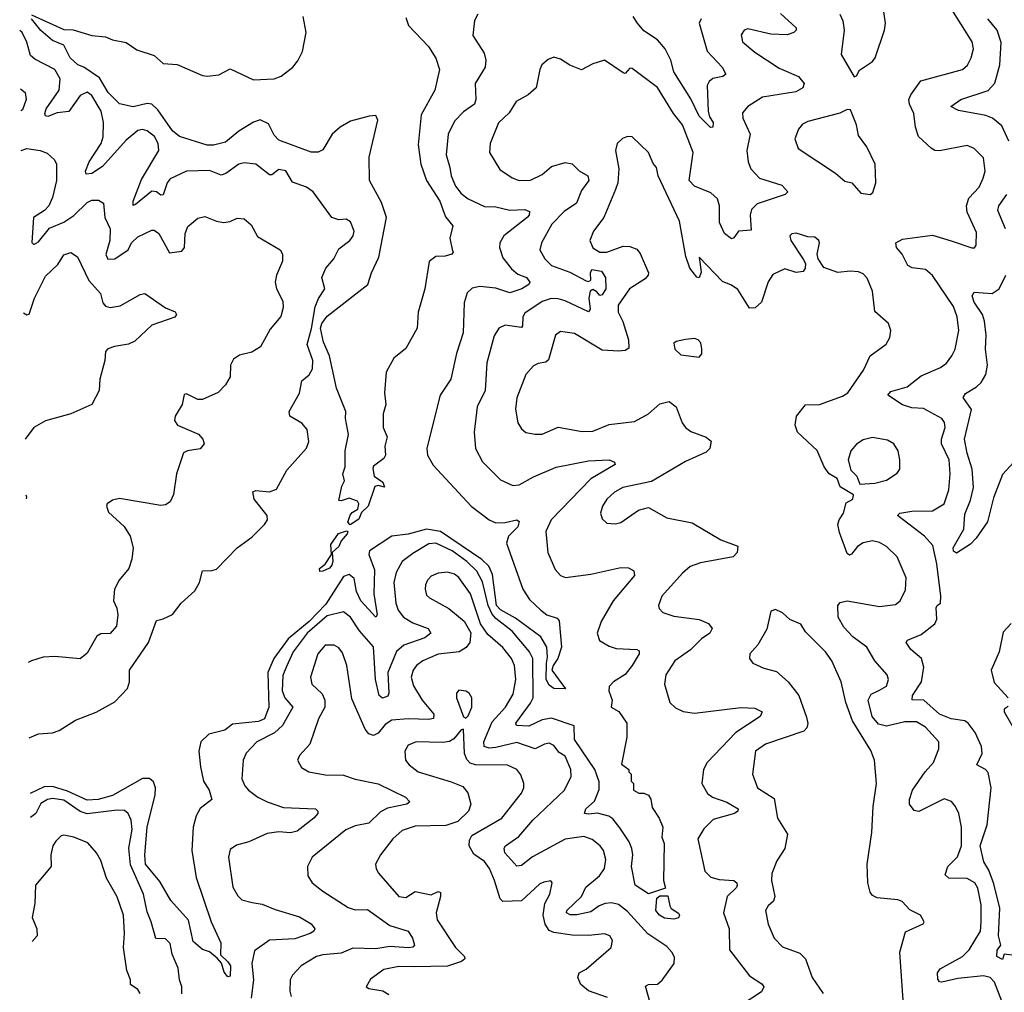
# Model space of a CAD drawing. Extents: x 2143765 to 2212931, y 878955 to 1017455.
# Tile 146 of 256: x 2144133 to 2148395, y 953321 to 957531. Entities that reach past the tile are written whole.
import ezdxf

# ---------------------------------------------------------------- set-up
doc = ezdxf.new("R2010")
doc.units = 0

msp = doc.modelspace()

# ---------------------------------------------------------------- linework, layer by layer
at = {"layer": '0CON20XD'}
for points in [[(2147745, 957283.3), (2147755, 957287.5), (2147768.3, 957311.7), (2147825, 957350), (2147835.8, 957365), (2147877.5, 957485), (2147881.4, 957515), (2147874.4, 957564.4)], [(2148156.9, 955625), (2148123.9, 955695), (2148124, 955715), (2148139.6, 955765), (2148137.3, 955787.3), (2148125.6, 955805), (2148045, 955848.1), (2147995, 955851.1), (2147954.1, 955864.1), (2147891.4, 955905), (2147905, 955921.9), (2147975, 955942.1), (2148035, 955988.5), (2148118.8, 956025), (2148145, 956044.3), (2148168.6, 956075), (2148182.2, 956105), (2148198.5, 956185), (2148191.3, 956245), (2148175, 956288.6), (2148085, 956423.1), (2148055, 956449.2), (2147996.4, 956456.4), (2147977.2, 956467.2), (2147953.6, 956515), (2147929.2, 956545), (2147925.8, 956565), (2147955, 956580.5), (2148085, 956597.5), (2148165, 956572.9), (2148255, 956542.9), (2148266.9, 956543.1), (2148274, 956555), (2148275, 956610), (2148235, 956697.1), (2148231.2, 956725), (2148241.7, 956758.3), (2148286.2, 956805), (2148304.6, 956845), (2148312.9, 956875), (2148305, 956933.3), (2148265, 956973.1), (2148235, 956986.5), (2148115, 956962.9), (2148095, 956964.5), (2148079.2, 956975), (2148024.7, 957024.7), (2148011.2, 957065), (2148004.5, 957125), (2147984.7, 957164.7), (2147982.3, 957185), (2147990.4, 957205), (2148034.7, 957265.2), (2148214, 957315), (2148236.4, 957333.6), (2148252.7, 957365), (2148261.5, 957405), (2148256.4, 957435), (2148168.9, 957575)], [(2146116.7, 957555), (2146102.8, 957527.2), (2146095, 957462.5), (2146144.5, 957385), (2146151.5, 957355), (2146148.1, 957325), (2146104.6, 957255), (2146107.5, 957185), (2146102.3, 957165), (2146055, 957131.8), (2146015, 957091.9), (2145988.2, 957035), (2145979.7, 956945), (2145995, 956891.2), (2146001.3, 956855), (2146020.1, 956810.1), (2146045, 956778.9), (2146074.2, 956755), (2146145, 956721.8), (2146195, 956720.2), (2146255, 956706), (2146319.5, 956709.5), (2146340.9, 956700.9), (2146339.1, 956685), (2146329.5, 956675), (2146228.5, 956595), (2146211.5, 956565), (2146210, 956545), (2146225, 956499.4), (2146261.7, 956451.7), (2146289.2, 956429.2), (2146327.7, 956415), (2146342.2, 956395), (2146336.9, 956385), (2146306.7, 956365), (2146255, 956348.4), (2146195, 956368.7), (2146125, 956375.4), (2146092, 956368), (2146071.1, 956348.9), (2146056.7, 956305), (2146053.1, 956175), (2146024, 956085), (2145999.2, 955975), (2145954.1, 955905.9), (2145927.1, 955802.9), (2145896.5, 955675), (2145899.4, 955645), (2145922.6, 955602.6), (2146087.1, 955425), (2146165, 955366), (2146195, 955352.8), (2146235, 955354.2), (2146285, 955365.9), (2146295, 955359.2), (2146290, 955335), (2146249.4, 955295), (2146240.2, 955265), (2146311.8, 955065), (2146340.4, 955020.4), (2146388.8, 954975), (2146415.6, 954955), (2146459.8, 954939.8), (2146468.5, 954928.5), (2146479.2, 954815), (2146462.5, 954765), (2146442, 954735), (2146436.2, 954715), (2146495.7, 954634.3), (2146445.4, 954635.4), (2146425, 954650.6), (2146412.9, 954675), (2146413.7, 954745), (2146418.3, 954771.7), (2146415.2, 954815), (2146389.5, 954859.5), (2146280.1, 954940.1), (2146215, 954975.9), (2146197.4, 954995), (2146179.5, 955129.5), (2146164.6, 955165), (2146133.6, 955193.6), (2145954.8, 955314.8), (2145895, 955325.6), (2145815, 955303.3), (2145745, 955295.2), (2145647.8, 955232.2), (2145644.5, 955215), (2145669.4, 955149.4), (2145666.8, 955045), (2145680.9, 954955), (2145675.3, 954944.7), (2145609.5, 955015), (2145590.9, 955055), (2145581.9, 955111.9), (2145560.2, 955129.8), (2145535, 955120.7), (2145458.7, 955001.3), (2145386, 954925), (2145295, 954850.2), (2145233.5, 954765), (2145207, 954705), (2145211.2, 954555), (2145192.7, 954505), (2145167.2, 954492.8), (2145055, 954480.8), (2145020.8, 954455), (2144952.2, 954437.8), (2144917.1, 954405), (2144908.2, 954365), (2144916, 954296), (2144928.5, 954235), (2144953.1, 954195), (2144965.8, 954155), (2144914, 954116), (2144897.3, 954085), (2144883.8, 954035), (2144879.2, 953935), (2144897.6, 953817.6), (2144962.7, 953625), (2145004.6, 953535), (2145003.1, 953483.1), (2145035, 953453.1), (2145045.3, 953435), (2145045, 953390), (2145035, 953387.5), (2145018.3, 953408.3), (2145007.4, 953447.4), (2144988.6, 953468.6), (2144955, 953496), (2144925, 953506.2), (2144885, 953541.2), (2144863.6, 953633.6), (2144787.6, 953717.6), (2144740.5, 953800.5), (2144677.6, 953875), (2144674.4, 953915), (2144684.6, 954035), (2144719.8, 954175), (2144720.6, 954205), (2144712.3, 954232.3), (2144695, 954246.8), (2144665, 954245.7), (2144535, 954173.2), (2144472.9, 954155), (2144425, 954152.1), (2144340.9, 954190.9), (2144275, 954211.3), (2144239.4, 954210.6), (2144178.2, 954180.6)], [(2145805, 957540), (2145816.5, 957505), (2145903.1, 957415), (2145934.6, 957364.6), (2145950.8, 957315), (2145931.1, 957225), (2145871.1, 957118.9), (2145858.8, 956988.8), (2145869.5, 956905), (2145893.7, 956835), (2145952.1, 956745), (2145976.7, 956676.7), (2146008.9, 956638.9), (2145995.4, 956585), (2146005, 956536.2), (2146009.2, 956525), (2146004, 956515), (2145975, 956506.9), (2145934.7, 956505.3), (2145906, 956484), (2145887.7, 956365), (2145858.6, 956265), (2145853.3, 956195), (2145805, 956107.5), (2145752.5, 956065), (2145720, 956005), (2145712.9, 955915), (2145718.8, 955865), (2145706.2, 955825), (2145706.2, 955765), (2145723.8, 955725), (2145713.3, 955685), (2145716.7, 955645), (2145709.3, 955630.7), (2145665, 955597.5), (2145662.5, 955587.5), (2145667.5, 955555), (2145705, 955528.6), (2145712.5, 955507.5), (2145685, 955513.8), (2145670.2, 955509.8), (2145642.5, 955425), (2145613.1, 955396.9), (2145601.3, 955368.7), (2145564.1, 955344.1), (2145554.2, 955355), (2145564.4, 955385.6), (2145572.4, 955397.6), (2145597.8, 955412.2), (2145600.8, 955435), (2145595, 955446.7), (2145559.3, 955459.3), (2145525, 955447.5), (2145515, 955450), (2145528.3, 955511.7), (2145540, 955535), (2145532.5, 955565), (2145542.5, 955595), (2145542.9, 955665), (2145556.9, 955735), (2145544.4, 955804.4), (2145545.3, 955835.3), (2145504.2, 955935), (2145473.9, 956075), (2145448.2, 956135), (2145435.8, 956195), (2145441.4, 956215), (2145465, 956248), (2145640.8, 956385), (2145655.8, 956435), (2145687.6, 956502.4), (2145720.9, 956675), (2145699.7, 956739.7), (2145648.2, 956835), (2145645.7, 956935), (2145683.3, 957095), (2145675, 957116), (2145646.7, 957113.3), (2145565, 957091.9), (2145520.5, 957065), (2145485.5, 957035), (2145445, 956967.5), (2145425, 956956.7), (2145395, 956957.8), (2145255, 957009.1), (2145235, 957030.6), (2145210.2, 957080.2), (2145175, 957096.7), (2145145, 957087.6), (2145081.8, 957048.2), (2145025, 957000.8), (2144972.1, 956987.9), (2144945, 956987.8), (2144825, 957024.4), (2144795, 957050), (2144731, 957141), (2144705, 957164.5), (2144685, 957167.8), (2144625, 957154), (2144565, 957165.7), (2144516.9, 957215), (2144478.3, 957278.3), (2144411.2, 957325), (2144385.6, 957335.6), (2144351.2, 957365), (2144325, 957420), (2144275, 957440.5), (2144225, 957483.8), (2144184, 957535)], [(2144185, 957551.2), (2144325, 957487.5), (2144365, 957486.2), (2144445, 957462), (2144505, 957456), (2144535, 957444), (2144595, 957432.5), (2144640.4, 957400.4), (2144715, 957375.9), (2144755, 957340.5), (2144815, 957336.4), (2144925, 957288.5), (2144945, 957285.4), (2144995, 957291.9), (2145045, 957317.5), (2145145, 957270.6), (2145235, 957274.6), (2145265, 957286.2), (2145315.3, 957324.7), (2145337.9, 957352.1), (2145357, 957393), (2145373.1, 957475), (2145360.2, 957545)], [(2147426.8, 957556.8), (2147494, 957495), (2147494, 957485), (2147484, 957475), (2147455, 957464.7), (2147385, 957468.4), (2147285, 957490.9), (2147269.2, 957485), (2147256.9, 957465), (2147261.9, 957435), (2147315, 957390.5), (2147421, 957321), (2147504.2, 957285), (2147528.9, 957255), (2147522.9, 957235), (2147492.4, 957217.6), (2147349.2, 957195), (2147285.7, 957155), (2147262.5, 957127.5), (2147263.5, 957105), (2147294.7, 957035), (2147280.3, 956965), (2147286.8, 956915), (2147298.7, 956885), (2147335.2, 956845.2), (2147432, 956815), (2147458, 956785), (2147446.5, 956773.5), (2147325, 956733.1), (2147301.2, 956708.8), (2147294.7, 956684.7), (2147300, 956620), (2147245.4, 956614.6), (2147225, 956586.2), (2147215, 956582), (2147184.4, 956604.4), (2147162.8, 956652.8), (2147162.9, 956725), (2147154.6, 956755), (2147125, 956780.7), (2147055, 956810.4), (2147030.9, 956835), (2147048.1, 956955), (2147002.2, 957075), (2146963.2, 957125), (2146895, 957237.3), (2146785, 957319.4), (2146775, 957321.4), (2146755, 957297.8), (2146745, 957300.4), (2146665, 957355.7), (2146615, 957340), (2146565, 957314.2), (2146514.4, 957334.4), (2146475, 957360), (2146445, 957368), (2146421.7, 957358.3), (2146393.8, 957335), (2146384.4, 957315.6), (2146369.2, 957235), (2146335, 957206), (2146282.9, 957177.1), (2146252.6, 957127.4), (2146205.4, 957084.6), (2146170.5, 956995), (2146166.9, 956955), (2146212.4, 956882.4), (2146265, 956846.5), (2146295, 956834.6), (2146345, 956836.2), (2146395, 956861.2), (2146435, 956894.6), (2146495, 956911.8), (2146525, 956907.1), (2146555, 956876.7), (2146592.2, 956855), (2146597.3, 956835), (2146565, 956791.1), (2146543.3, 956736.7), (2146489.7, 956700.3), (2146436.2, 956645), (2146392.5, 956565), (2146385.5, 956535), (2146406.5, 956495), (2146435, 956466.2), (2146515, 956437.8), (2146585, 956400.6), (2146595, 956397.3), (2146605, 956403.3), (2146603.6, 956435), (2146610.5, 956449.5), (2146652.1, 956442.1), (2146668.9, 956415), (2146671.1, 956365), (2146655, 956339.2), (2146645, 956337.3), (2146631.9, 956351.9), (2146615, 956362.3), (2146602.7, 956355), (2146597.4, 956325), (2146602.2, 956277.8), (2146595, 956265.8), (2146495, 956313.5), (2146465, 956322.9), (2146434, 956324), (2146395, 956310.9), (2146320, 956260), (2146311.6, 956245), (2146310.4, 956205), (2146305, 956197.8), (2146235, 956208.9), (2146207.1, 956195), (2146187.5, 956162.5), (2146155.4, 956045), (2146148.7, 955925), (2146113.3, 955855), (2146100, 955745), (2146106.5, 955675), (2146137.4, 955617.4), (2146215, 955538.6), (2146267.5, 955515), (2146295, 955516.7), (2146357.5, 955552.5), (2146455, 955593.4), (2146595, 955621.6), (2146685, 955625.5), (2146708.8, 955615), (2146710.8, 955605), (2146605, 955543.6), (2146434.6, 955365), (2146411.4, 955315), (2146418.9, 955225), (2146451.1, 955151.1), (2146475, 955124.2), (2146495.6, 955115.6), (2146605, 955130), (2146735, 955159.4), (2146768.3, 955158.3), (2146791.2, 955145), (2146794.2, 955125), (2146702.5, 955015), (2146650, 954925), (2146633.1, 954875), (2146643.7, 954843.7), (2146685, 954818.5), (2146715, 954809.1), (2146804.2, 954804.2), (2146815, 954798.8), (2146814.3, 954785), (2146783.9, 954735), (2146755, 954696.4), (2146703.1, 954665), (2146684.5, 954645), (2146683.2, 954625), (2146698, 954585), (2146693.2, 954555), (2146726.8, 954536.8), (2146760.9, 954485), (2146761.2, 954425), (2146738.3, 954308.3), (2146770, 954285), (2146770, 954275), (2146780, 954265), (2146780, 954235), (2146790, 954225), (2146790, 954195), (2146813, 954183), (2146835, 954182.5), (2146855, 954173.3), (2146865, 954156.7), (2146871.1, 954121.1), (2146901.2, 954075), (2146917.5, 954035), (2146912.7, 953992.7), (2146923.8, 953965), (2146920, 953805), (2146928.3, 953771.7), (2146855, 953747.5), (2146797.5, 953785), (2146781.4, 953865), (2146787.5, 953915), (2146782.7, 953942.7), (2146771.5, 953971.5), (2146731.9, 954031.9), (2146701.3, 954071.3), (2146683.6, 954083.6), (2146635, 954096), (2146595, 954091.1), (2146578.8, 954095), (2146584.3, 954115), (2146622.1, 954147.9), (2146642.2, 954197.8), (2146642.2, 954232.2), (2146622.3, 954285), (2146535.3, 954415), (2146534.1, 954474.1), (2146435, 954507.4), (2146395, 954500.2), (2146336.8, 954473.2), (2146284.3, 954475), (2146281.2, 954485), (2146345, 954572), (2146355.6, 954595), (2146354.4, 954765), (2146340, 954795), (2146265, 954884.3), (2146195, 954938.4), (2146178.1, 954958.1), (2146161.1, 954995), (2146137.4, 955097.4), (2146112.8, 955142.8), (2146068.7, 955185), (2146005, 955231), (2145935, 955265.2), (2145905, 955261.8), (2145835, 955220.6), (2145789.6, 955185), (2145762.6, 955137.4), (2145753.6, 955095), (2145761.4, 955005), (2145772.2, 954975), (2145794.6, 954945), (2145835, 954920.5), (2145901.9, 954895), (2145912.5, 954875), (2145886.7, 954855), (2145796.7, 954823.3), (2145765, 954795.4), (2145727.6, 954705), (2145731.8, 954615), (2145727.3, 954602.7), (2145703.7, 954593.7), (2145690, 954605), (2145673.1, 954675), (2145665, 954816.7), (2145605, 954885.4), (2145565, 954944.5), (2145535, 954966.8), (2145465, 954949.8), (2145378.1, 954875), (2145316.8, 954795), (2145288.6, 954731.4), (2145272.2, 954692.2), (2145269.8, 954625), (2145281.1, 954595), (2145315.4, 954555), (2145271.5, 954475), (2145236.3, 954443.7), (2145160.5, 954405), (2145114.1, 954355.9), (2145100.8, 954325), (2145095.5, 954245), (2145107.5, 954215), (2145124.4, 954195), (2145164.4, 954165), (2145204.8, 954144.8), (2145275, 954120), (2145414.4, 954114.4), (2145424.2, 954105), (2145424.3, 954095), (2145407.1, 954075), (2145335, 954018.8), (2145305, 954011.2), (2145255, 954015.8), (2145205, 954008.7), (2145125, 953972.5), (2145072.1, 953957.9), (2145045, 953938.8), (2145037.5, 953905), (2145055.6, 953775), (2145077.7, 953737.7), (2145095, 953721.5), (2145139.8, 953709.8), (2145182.6, 953702.6), (2145238.7, 953678.7), (2145345, 953647.8), (2145395, 953617.5), (2145411.4, 953595), (2145407.1, 953585), (2145390.8, 953575), (2145325, 953551.6), (2145215, 953545.6), (2145150.4, 953499.6), (2145138.9, 953445), (2145144.8, 953375), (2145134.8, 953295)], [(2147083.5, 957535), (2147074.6, 957515), (2147108.9, 957395), (2147174.4, 957325), (2147190, 957295), (2147177.5, 957285), (2147134.1, 957275.9), (2147117.4, 957262.6), (2147109.1, 957245), (2147114, 957134), (2147119.5, 957109.5), (2147135.9, 957085), (2147134.3, 957065.7), (2147124, 957064), (2147075, 957112.7), (2147038, 957188), (2146965.3, 957305), (2146952.3, 957355), (2146928, 957405), (2146895, 957442.8), (2146835, 957481.8), (2146807.7, 957515), (2146789.1, 957545)], [(2147684, 957554), (2147696.4, 957525), (2147701.8, 957485), (2147689.7, 957379.7), (2147745, 957283.3)], [(2148414.7, 957005), (2148385, 957070.5), (2148345, 957104.7), (2148315, 957115.8), (2148197.9, 957137.9), (2148164, 957155), (2148207.1, 957185), (2148325, 957223.6), (2148355, 957255.8), (2148376.7, 957335), (2148382.4, 957432.4), (2148364.7, 957485), (2148323.5, 957535)], [(2144174.9, 954422), (2144215, 954440), (2144275, 954444.2), (2144305, 954454), (2144375, 954499.2), (2144465, 954532.9), (2144545, 954578.2), (2144600.3, 954635), (2144608.4, 954665), (2144608.2, 954715), (2144691.2, 954835), (2144725, 954930), (2144755, 954937.5), (2144795, 954955.4), (2144832.7, 955005), (2144890.9, 955059.1), (2144911.1, 955095), (2144924.4, 955145.6), (2144965, 955145.8), (2144985, 955152), (2145075.5, 955244.5), (2145138.8, 955291.2), (2145192.5, 955345), (2145205.5, 955365), (2145204.5, 955385), (2145148.2, 955455), (2145143.3, 955486.7), (2145155, 955492.5), (2145215, 955486.2), (2145245, 955498.2), (2145289.4, 955580.6), (2145375, 955676), (2145385.5, 955705), (2145377.2, 955757.2), (2145355, 955784.2), (2145303.3, 955815), (2145299.2, 955835), (2145345.3, 955914.7), (2145355, 955967.5), (2145386.9, 955993.1), (2145400.8, 956019.2), (2145402.3, 956055), (2145378.5, 956125), (2145396, 956194), (2145412.5, 956287.5), (2145426.9, 956323.1), (2145454.6, 956365), (2145440.6, 956415), (2145458.8, 956455), (2145493.6, 956495), (2145515, 956539.4), (2145562.5, 956575), (2145577.5, 956595), (2145580.8, 956615), (2145565, 956656), (2145546.9, 956666.9), (2145515, 956664.2), (2145485, 956674.3), (2145403.5, 956785), (2145375, 956806.2), (2145315, 956827.8), (2145285, 956876.7), (2145255, 956881.5), (2145225, 956859.6), (2145215, 956858.8), (2145155, 956905.6), (2145105, 956910.5), (2145082.5, 956905), (2145025.2, 956864.8), (2145005, 956857.5), (2144955, 956877.2), (2144855, 956874.7), (2144785, 956841.8), (2144772.3, 956825), (2144755, 956772.9), (2144745, 956770.5), (2144725, 956786), (2144705, 956788.1), (2144635, 956730.9), (2144625, 956726.7), (2144624.2, 956745), (2144660.7, 956839.3), (2144735.3, 956965), (2144732.8, 956995), (2144717.2, 957025), (2144685, 957049.6), (2144665, 957054.7), (2144645, 957050.6), (2144595, 957009.2), (2144492.5, 956895), (2144445, 956864.7), (2144421.8, 956861.8), (2144418.5, 956875), (2144434.3, 956915), (2144485.7, 956995), (2144495, 957024), (2144496.1, 957086.1), (2144486.2, 957135), (2144445, 957202.1), (2144425, 957217.2), (2144395, 957202.3), (2144346.5, 957133.5), (2144295, 957128), (2144255, 957112), (2144245, 957114.4), (2144242.2, 957125), (2144248.6, 957145), (2144303.6, 957225), (2144308, 957275), (2144285, 957315.2), (2144199.2, 957359.2), (2144179.7, 957375), (2144165, 957432.9), (2144144.7, 957475), (2144133.4, 957483.9)], [(2144136.8, 957231.4), (2144156.9, 957215), (2144161.2, 957185), (2144145, 957140.9), (2144138.1, 957135.5)], [(2147815, 956773.3), (2147827, 956783), (2147839.2, 956825), (2147837.1, 956905), (2147800.3, 956980.3), (2147765, 957030), (2147755.8, 957075), (2147730, 957140), (2147715, 957141.2), (2147683.4, 957126.6), (2147545, 957090.6), (2147521.3, 957078.7), (2147505, 957056.7), (2147489.2, 957015), (2147503.7, 956973.7), (2147665, 956866.5), (2147705, 956831.9), (2147735, 956824), (2147775, 956780), (2147815, 956773.3)], [(2147615.7, 955595), (2147585, 955666.2), (2147500.8, 955745), (2147490.6, 955775), (2147495.8, 955815), (2147535, 955863.3), (2147595, 955865.5), (2147695, 955900.6), (2147717.5, 955915), (2147786.6, 956013.4), (2147814.4, 956075), (2147884.6, 956125.4), (2147899.4, 956155), (2147904.2, 956185), (2147893.8, 956215), (2147835, 956267.5), (2147825.4, 956355.4), (2147801.4, 956411.4), (2147785, 956430.8), (2147765, 956439.4), (2147727.9, 956442.1), (2147675, 956436.9), (2147615, 956458.1), (2147589.2, 956495), (2147586, 956515), (2147596.2, 956565), (2147593.3, 956575), (2147575, 956588.6), (2147545, 956590.8), (2147494.1, 956605.9), (2147476.4, 956603.6), (2147467.5, 956595), (2147471.2, 956575), (2147524.6, 956494.6), (2147534.3, 956475), (2147534.2, 956455), (2147525, 956441.2), (2147495, 956436.7), (2147445, 956451.5), (2147392.8, 956427.2), (2147373.5, 956396.5), (2147345, 956308.2), (2147316.7, 956283.3), (2147292, 956282), (2147242.6, 956362.6), (2147215, 956381.5), (2147175, 956396.7), (2147075, 956502.5), (2147082.9, 956437.1), (2147075, 956413.8), (2147065, 956416.7), (2147034.8, 956454.8), (2147017.5, 956505), (2146988.9, 956658.9), (2146897.5, 956855), (2146890.3, 956890.3), (2146875, 956908.8), (2146856, 956956), (2146785, 957023.6), (2146765, 957024.5), (2146743.1, 957016.9), (2146720, 956995), (2146712.9, 956965), (2146727.5, 956885), (2146722.5, 956825), (2146711.8, 956795), (2146661.8, 956675), (2146617.1, 956615), (2146601.1, 956575), (2146615, 956542.5), (2146644.5, 956524.5), (2146675, 956524.5), (2146745, 956549.6), (2146775, 956548.9), (2146805, 956536.9), (2146819.2, 956519.2), (2146855.6, 956435), (2146854.5, 956425), (2146840.7, 956409.3), (2146772.5, 956365), (2146724.5, 956295), (2146724.6, 956265), (2146743.9, 956223.9), (2146768.3, 956145), (2146770.8, 956109.2), (2146755, 956099.1), (2146725, 956095.3), (2146655, 956099.7), (2146535, 956171.9), (2146475, 956181.4), (2146453.1, 956165), (2146422.3, 956057.7), (2146411.6, 956048.4), (2146377.5, 956042.5), (2146357.9, 956032.1), (2146324.6, 955995.4), (2146285, 955893.3), (2146278.9, 955845), (2146289.4, 955785), (2146305, 955759.2), (2146325, 955744.4), (2146364.2, 955735.8), (2146395, 955737.1), (2146465, 955767.5), (2146568, 955748), (2146615, 955749.1), (2146685, 955777.9), (2146795, 955791.5), (2146855.3, 955824.7), (2146905, 955867.8), (2146945, 955877.8), (2146974.4, 955855), (2147000.9, 955785), (2147015.3, 955765.3), (2147038.4, 955748.4), (2147105, 955723.1), (2147126.6, 955706.6), (2147121.1, 955675), (2147105, 955659.1), (2147015, 955618.8), (2146868.4, 955531.6), (2146744, 955505), (2146707.5, 955485), (2146675.4, 955454.6), (2146656.9, 955425), (2146647.1, 955395), (2146655, 955370), (2146675, 955352), (2146712.3, 955347.7), (2146735, 955354.2), (2146812.4, 955407.6), (2146855, 955418.6), (2146935, 955374.3), (2147045, 955353.4), (2147168.5, 955278.5), (2147242, 955252), (2147239.2, 955225), (2147221.2, 955205), (2147080.9, 955179.1), (2147035, 955163.8), (2147001.8, 955135), (2146913.1, 955035), (2146898.6, 954995), (2146901.5, 954981.5), (2146918, 954965), (2146965, 954948.8), (2147075, 954933.8), (2147115, 954916.7), (2147130.8, 954895), (2147120.8, 954875), (2147085, 954850), (2147037.1, 954802.9), (2146969.5, 954755), (2146930.9, 954695), (2146924.5, 954655), (2146947.1, 954575), (2146971.7, 954551.7), (2147005, 954536.5), (2147055, 954529.2), (2147255, 954553.9), (2147315, 954551.2), (2147347.5, 954535), (2147338.1, 954515), (2147232.8, 954445), (2147109.1, 954315), (2147093.5, 954285), (2147086.9, 954225), (2147110.5, 954180.5), (2147132, 954165), (2147195, 954143.9), (2147242.9, 954115), (2147242.5, 954105), (2147227.5, 954095), (2147135, 954068.7), (2147095, 954028), (2147068.8, 953985), (2147098.9, 953845), (2147125, 953819.6), (2147161.5, 953808.5), (2147225, 953804.4), (2147237.3, 953795), (2147239.1, 953785), (2147235.8, 953774.2), (2147196.4, 953735), (2147180.5, 953665), (2147203.9, 953595), (2147206.2, 953505), (2147292.3, 953392.3), (2147346.6, 953356.6), (2147354.3, 953345), (2147345, 953322.5), (2147257.1, 953265)], [(2144140.4, 956964.7), (2144165, 956973.2), (2144222.5, 956965), (2144252.2, 956952.2), (2144283.4, 956923.4), (2144293.1, 956905), (2144292.3, 956835), (2144275, 956761.2), (2144260, 956725), (2144241.2, 956705), (2144193.8, 956675), (2144185.8, 956565.8), (2144195, 956558), (2144215, 956568.9), (2144261.9, 956628.1), (2144325, 956653.6), (2144367.7, 956682.3), (2144425, 956739.6), (2144445, 956748.7), (2144475, 956750), (2144496.4, 956736.4), (2144502.5, 956675), (2144525.3, 956625), (2144524.3, 956575), (2144506.4, 956513.6), (2144515, 956493.9), (2144545, 956495.3), (2144602.3, 956535), (2144618, 956565), (2144645, 956590.4), (2144705, 956618.9), (2144715, 956618.9), (2144735, 956604.4), (2144781.5, 956521.5), (2144835, 956528.1), (2144846.9, 956545), (2144850.4, 956605), (2144860.6, 956635), (2144905, 956672), (2144935, 956679.2), (2144985, 956658.1), (2145015, 956652.9), (2145045, 956657.1), (2145075, 956670.8), (2145105, 956669.2), (2145135, 956642), (2145162.7, 956592.7), (2145261.2, 956535), (2145270.8, 956515), (2145271.4, 956485), (2145244.6, 956425.4), (2145239.5, 956395), (2145245.6, 956365), (2145272.1, 956312.1), (2145274.4, 956285), (2145263.6, 956246.4), (2145218.3, 956191.7), (2145175.5, 956114.5), (2145138.6, 956091.4), (2145085, 956077.8), (2145058.7, 956061.3), (2145046, 956035), (2145043.8, 955985), (2145025, 955950), (2144993, 955917), (2144924.1, 955885.9), (2144905, 955886), (2144855, 955911.2), (2144845, 955907.5), (2144836.9, 955865), (2144806.2, 955815), (2144803.8, 955795), (2144816.7, 955775), (2144906.8, 955736.8), (2144926.2, 955715), (2144932.5, 955695), (2144915, 955673.3), (2144860, 955665), (2144842.5, 955655), (2144812, 955565), (2144798.6, 955475), (2144785, 955443.3), (2144765, 955431.2), (2144745, 955428), (2144565, 955457.5), (2144535, 955451.2), (2144512.5, 955435), (2144508.8, 955425), (2144518.3, 955398.3), (2144585, 955337.5), (2144611.9, 955295), (2144624, 955245), (2144618.8, 955195), (2144606.2, 955155), (2144564, 955105), (2144544, 955065), (2144538.8, 955015), (2144554, 954984), (2144558.6, 954955), (2144552.5, 954905), (2144525, 954874), (2144485, 954871.9), (2144467.3, 954862.7), (2144425, 954788), (2144395, 954764), (2144285, 954774), (2144235, 954771.2), (2144185, 954756), (2144170.5, 954747.8)], [(2148401.3, 956625), (2148367.3, 956705), (2148372.1, 956725), (2148406, 956774)], [(2144150, 956261.4), (2144165, 956252.5), (2144174.3, 956255.7), (2144197.8, 956325), (2144245, 956420.6), (2144298.6, 956471.4), (2144325, 956512.5), (2144355, 956522.9), (2144383.6, 956503.6), (2144432.3, 956402.3), (2144483.3, 956345), (2144493.8, 956305), (2144505, 956290), (2144525, 956284.6), (2144567.7, 956292.3), (2144655, 956341.2), (2144675, 956346), (2144765, 956283.8), (2144806.1, 956266.1), (2144812.5, 956255), (2144805, 956242.5), (2144705, 956208.8), (2144631.2, 956138.8), (2144605, 956126), (2144544.3, 956115.7), (2144514.3, 956105.7), (2144504.2, 956095), (2144501.5, 956055), (2144480.6, 955975), (2144477.1, 955925), (2144445.7, 955864.3), (2144355.5, 955824.5), (2144245.5, 955794.5), (2144194.5, 955765.5), (2144157.4, 955715)], [(2148436.7, 955615), (2148388.1, 955561.9), (2148349.4, 955460.6), (2148322.3, 955357.7), (2148274, 955286), (2148249.2, 955260.8), (2148188.1, 955221.9), (2148175, 955230), (2148173.9, 955243.9), (2148220, 955325), (2148225, 955390), (2148249.3, 955450.7), (2148261.8, 955505), (2148256.7, 955585), (2148234.3, 955654.3), (2148223.1, 955715), (2148253.8, 955843.8), (2148217.5, 955895), (2148227.3, 955912.7), (2148275, 955941.2), (2148295, 955960.5), (2148315.3, 955995), (2148322.5, 956035), (2148313.9, 956105), (2148317.3, 956165), (2148310.4, 956225), (2148300.8, 956255), (2148265, 956308.2), (2148256.2, 956335), (2148265, 956351.1), (2148342.5, 956345), (2148373.9, 956366.1), (2148401.4, 956425)], [(2147075, 956070), (2147086.2, 956083.8), (2147086.7, 956105), (2147081.7, 956131.7), (2147070, 956145), (2147055, 956150), (2147015, 956146.2), (2146975, 956137.5), (2146965, 956130), (2146968.8, 956105), (2146995, 956080), (2147075, 956070)], [(2147770.7, 955520.7), (2147835, 955524.2), (2147885, 955537.5), (2147931.7, 955568.3), (2147943.3, 955585), (2147943.8, 955625), (2147936.7, 955665), (2147917.5, 955695), (2147890.5, 955710.5), (2147825, 955722.5), (2147785, 955711.9), (2147756.4, 955693.6), (2147731.2, 955665), (2147719.2, 955625), (2147731.4, 955581.4), (2147756.7, 955555), (2147770.7, 955520.7)], [(2148428.8, 953481.2), (2148395, 953486.2), (2148388, 953462), (2148363.8, 953475), (2148365, 953502.5), (2148380, 953525), (2148370, 953565), (2148376.6, 953685), (2148350.3, 953790.3), (2148329, 953849), (2148307.5, 953885), (2148291.2, 953955), (2148321.7, 954045), (2148338.7, 954205), (2148325, 954271.9), (2148314.7, 954284.7), (2148277.1, 954305), (2148299.7, 954355), (2148297.1, 954385), (2148269.7, 954445), (2148239.5, 954485), (2148225, 954495.3), (2148165, 954503.8), (2148115, 954525.2), (2148046.7, 954585), (2147996.7, 954586.7), (2147997.5, 954605), (2148036.7, 954665), (2148047.5, 954727.5), (2148036.4, 954765), (2147991.5, 954805), (2147970, 954835), (2147976.7, 954845), (2148035, 954869.6), (2148095, 954915.6), (2148104.1, 954935.9), (2148100, 954985), (2148104.4, 954995.6), (2148119.2, 955005), (2148120.3, 955035), (2148103.8, 955175), (2148086.8, 955255), (2148050.3, 955295), (2147932.9, 955385), (2147943.3, 955395), (2147995, 955402.9), (2148085, 955404.7), (2148135.3, 955434.7), (2148155.3, 955495), (2148161.4, 955565), (2148156.9, 955625)], [(2148385, 953282.5), (2148353.7, 953365), (2148334.4, 953384.4), (2148305, 953391.9), (2148195, 953380.8), (2148125, 953363.8), (2148115, 953365.7), (2148107.1, 953377.1), (2148106.9, 953405), (2148117.4, 953422.6), (2148215, 953475.9), (2148242.7, 953505), (2148292, 953585), (2148295.5, 953624.5), (2148295, 953698.8), (2148280.7, 953770.7), (2148268.2, 953795), (2148235, 953813.5), (2148155, 953814.7), (2148139.6, 953829.6), (2148150.9, 953865), (2148193.2, 953906.8), (2148210, 953955), (2148210.8, 954035), (2148198.2, 954095), (2148184.4, 954125), (2148166.5, 954146.5), (2148135, 954158.2), (2148025, 954103.8), (2148005, 954108.1), (2147985.6, 954135), (2147984.6, 954155), (2147998.5, 954195), (2148053.6, 954275), (2148088.8, 954315), (2148112.2, 954375), (2148112.2, 954405), (2148055, 954468.9), (2148015, 954492), (2147965, 954490.7), (2147885, 954472.3), (2147850.6, 954480.6), (2147822.9, 954515), (2147806.4, 954585), (2147818.7, 954611.3), (2147855, 954628.2), (2147885, 954646.2), (2147893.5, 954675), (2147888.5, 954695), (2147834.7, 954754.7), (2147800.5, 954815), (2147739.1, 954859.1), (2147700.9, 954900.9), (2147676.7, 954945), (2147674.3, 954995), (2147685, 955007.5), (2147714.6, 955015.4), (2147855, 954990.9), (2147925, 954998.9), (2147944.6, 955015.4), (2147967.8, 955062.2), (2147971.2, 955115), (2147932.4, 955205), (2147885, 955250.6), (2147855, 955268), (2147825, 955275.5), (2147785, 955266.4), (2147760.2, 955249.8), (2147733.6, 955216.4), (2147725, 955212.5), (2147715, 955220), (2147681.5, 955311.5), (2147675.5, 955345), (2147680, 955365), (2147699.5, 955395), (2147711.1, 955438.9), (2147740, 955455), (2147743.3, 955473.3), (2147685, 955508), (2147672, 955545), (2147637.5, 955565), (2147615.7, 955595)], [(2144160.6, 955474.5), (2144163.3, 955465), (2144160.9, 955456.3)], [(2145432.5, 955142.5), (2145430.8, 955155), (2145455.6, 955174.4), (2145483.3, 955215), (2145480.5, 955259.5), (2145513.7, 955306.3), (2145548.6, 955318.6), (2145553.3, 955315), (2145550.8, 955305), (2145524.6, 955275.4), (2145515, 955250), (2145486.4, 955223.6), (2145489.5, 955185), (2145485, 955170), (2145475, 955155.8), (2145445, 955143.1), (2145432.5, 955142.5)], [(2146863.1, 953275), (2146842.7, 953347.3), (2146855, 953354.3), (2146895, 953355.6), (2146915, 953372.5), (2146966.5, 953445), (2146967.6, 953472.4), (2146956.5, 953495), (2146935, 953519.1), (2146853.1, 953573.1), (2146765, 953670.7), (2146725, 953701.2), (2146695, 953707.6), (2146668, 953705), (2146641.2, 953695), (2146605, 953669.6), (2146545, 953656.1), (2146516.4, 953656.4), (2146500.5, 953665), (2146502.3, 953675), (2146564.7, 953735), (2146584.7, 953775), (2146643.1, 953825), (2146665, 953856), (2146670, 953895), (2146660, 953935), (2146645.5, 953955), (2146612.1, 953982.1), (2146575, 953995.3), (2146495, 953983.8), (2146353.5, 953906.5), (2146305, 953869.2), (2146285, 953866.4), (2146233.5, 953925), (2146230, 953945), (2146236.2, 953955), (2146294.6, 953995), (2146354.2, 954065.8), (2146491.8, 954195), (2146520, 954255), (2146519.2, 954285), (2146495, 954343.3), (2146468, 954358), (2146445, 954388.5), (2146425, 954398.5), (2146405, 954395.4), (2146365, 954374.8), (2146285, 954402), (2146195, 954379.8), (2146165, 954377.9), (2146143.4, 954385), (2146143.2, 954405), (2146178.6, 954491.4), (2146235.7, 954554.3), (2146269.4, 954610.6), (2146281.1, 954675), (2146275.7, 954735), (2146261.9, 954765), (2146225, 954813.2), (2146159.4, 954869.4), (2146127.6, 954915), (2146085, 955045.6), (2146035, 955115.4), (2146015, 955130), (2145985, 955139.2), (2145945, 955135.5), (2145915, 955122.5), (2145898.5, 955105), (2145890.4, 955085), (2145888.2, 955065), (2145895, 955040), (2145907.6, 955027.6), (2145991.4, 954981.4), (2146056.8, 954926.8), (2146085.9, 954875.9), (2146081.5, 954835), (2146066.2, 954813.8), (2146035.2, 954794.8), (2145945, 954783.7), (2145877.8, 954755), (2145850.9, 954735), (2145836.4, 954715), (2145828.5, 954685), (2145837.7, 954647.7), (2145875.9, 954585), (2145925.9, 954525), (2145924, 954506), (2145905, 954501.1), (2145815.2, 954504.8), (2145745, 954498.6), (2145715, 954479.6), (2145685, 954442.5), (2145665, 954432.2), (2145645, 954440), (2145629, 954459), (2145570.8, 954590.8), (2145549.1, 954735), (2145530.1, 954790.1), (2145515, 954811.5), (2145495, 954823.5), (2145455, 954822.5), (2145423.6, 954786.4), (2145391.8, 954685), (2145398.1, 954655), (2145442.8, 954612.8), (2145454.5, 954585), (2145454.5, 954555), (2145426.3, 954503.7), (2145389.5, 954395), (2145344, 954345), (2145336, 954325), (2145353, 954293), (2145384.5, 954274.5), (2145455, 954262.2), (2145535, 954260.4), (2145585, 954243.1), (2145685, 954222.4), (2145802.9, 954165), (2145822, 954145), (2145808.8, 954135), (2145725, 954117.5), (2145695, 954101.3), (2145645, 954053.1), (2145585, 954041.5), (2145545, 954023.9), (2145400, 953905), (2145379.2, 953865), (2145380, 953825), (2145400, 953795), (2145445, 953757.8), (2145555, 953687.3), (2145585, 953677.5), (2145638.7, 953678.7), (2145735, 953609.2), (2145815, 953585.7), (2145833.6, 953555), (2145842.9, 953525), (2145834.5, 953515.5), (2145816.3, 953513.7), (2145735, 953518.4), (2145675, 953508.5), (2145575, 953512.3), (2145525, 953490.6), (2145445, 953483.2), (2145417.5, 953475), (2145352.5, 953435), (2145314, 953395), (2145304, 953375), (2145302.2, 953325), (2145308, 953302)], [(2147960, 953245), (2147943.8, 953495), (2147968.1, 953581.9), (2148043.6, 953616.4), (2148048.8, 953625), (2148033.3, 953655), (2147987, 953677), (2147953.6, 953713.6), (2147935, 953721.2), (2147845, 953729.4), (2147825, 953740), (2147815, 953754), (2147804.1, 953794.1), (2147801.9, 953875), (2147822.3, 954012.3), (2147828.5, 954125), (2147841.8, 954225), (2147832.9, 954325), (2147817.4, 954367.4), (2147737.9, 954495), (2147710, 954575), (2147689.6, 954665), (2147649.2, 954755), (2147621.5, 954795), (2147535, 954881.2), (2147514.4, 954914.4), (2147467.5, 954935), (2147435, 954963.3), (2147405, 954977.5), (2147385, 954970), (2147367.9, 954892.1), (2147328, 954825), (2147293.8, 954785), (2147292.5, 954765), (2147307.5, 954745), (2147355, 954723.1), (2147409.8, 954709.8), (2147460, 954665), (2147505.9, 954605.9), (2147538.8, 954511.2), (2147545.4, 954484.6), (2147540.5, 954465), (2147528.4, 954451.6), (2147362, 954395), (2147318.6, 954365), (2147305.6, 954265), (2147327.5, 954205), (2147399.7, 954159.7), (2147413.2, 954075), (2147457.5, 954005), (2147445, 953943.8), (2147410.7, 953889.3), (2147388.6, 953835), (2147387.5, 953805), (2147402.5, 953735), (2147396.9, 953715), (2147372.9, 953695), (2147362.2, 953675), (2147373.5, 953615), (2147399.4, 953555), (2147435, 953518), (2147510.2, 953490.2), (2147534.4, 953465), (2147563.3, 953385), (2147610.8, 953315)], [(2148425, 954917.2), (2148389.9, 954880.1), (2148373.8, 954795), (2148339.3, 954715), (2148351.5, 954661.5), (2148412.2, 954595)], [(2146065, 954506.7), (2146075, 954516.7), (2146090, 954555), (2146090.8, 954595), (2146078.8, 954615), (2146065, 954624), (2146035, 954628), (2146024.2, 954615), (2146024.3, 954595), (2146055, 954512.5), (2146065, 954506.7)], [(2148412.5, 954557.5), (2148394.3, 954545.7), (2148394.5, 954535), (2148449.9, 954439.9)], [(2146678, 953298), (2146595, 953327.2), (2146562.2, 953355), (2146549.1, 953385), (2146555.3, 953404.7), (2146585, 953421.5), (2146693.8, 953515), (2146698.8, 953545), (2146688, 953565), (2146665, 953574.3), (2146595, 953566.2), (2146525, 953567.5), (2146445, 953580.2), (2146425, 953588.8), (2146407.6, 953615), (2146399.1, 953655), (2146407.3, 953705), (2146428.1, 953745), (2146438.8, 953795), (2146433, 953803), (2146402, 953798), (2146385, 953790), (2146305, 953716.1), (2146225, 953713.1), (2146213.7, 953725), (2146189.4, 953805), (2146166.5, 953856.5), (2146145, 953886.2), (2146099.2, 953919.2), (2146079.6, 953955), (2146080.3, 953979.7), (2146090.7, 953999.3), (2146221.1, 954075), (2146305, 954181.9), (2146315.4, 954205), (2146315.5, 954225), (2146302.2, 954262.2), (2146285.6, 954285), (2146245, 954303.3), (2146105.8, 954305.8), (2146082.8, 954312.8), (2146068.7, 954328.7), (2146058.8, 954355), (2146055, 954460), (2146045, 954456.7), (2146012.8, 954417.2), (2145993.4, 954406.6), (2145965, 954401.9), (2145850, 954405), (2145815, 954390.6), (2145800, 954365), (2145803.5, 954325), (2145819.2, 954305), (2145858, 954275), (2146001.7, 954231.7), (2146051.1, 954211.1), (2146073.6, 954183.6), (2146086.5, 954135), (2146075.7, 954105), (2146030, 954060), (2145977.7, 954042.3), (2145845, 954040.4), (2145789.6, 954020.4), (2145747.9, 953985), (2145695.6, 953915), (2145674.2, 953875), (2145675.8, 953855), (2145686.4, 953836.4), (2145775, 953735.6), (2145805, 953731.2), (2145845, 953756.6), (2145915, 953743.2), (2145945, 953756.7), (2145955, 953753.3), (2145955.5, 953735.5), (2145936.7, 953665), (2145940.4, 953635), (2146020, 953515), (2146059.2, 953475), (2146060, 953465), (2146046, 953454), (2145985, 953433.1), (2145840.6, 953430.6), (2145775, 953432.9), (2145710.2, 953419.8), (2145652.4, 953377.6), (2145633.8, 953345), (2145645, 953336.7), (2145705, 953326.7), (2145730.6, 953310.6)], [(2144835.3, 953314.7), (2144835.3, 953345), (2144824.6, 953375), (2144819.1, 953425), (2144792.9, 953485), (2144785, 953531.2), (2144765, 953552.2), (2144723, 953553), (2144702.3, 953625), (2144685, 953668.6), (2144668.8, 953745), (2144612.6, 953872.6), (2144605.2, 953945), (2144620.9, 954025), (2144615.3, 954065.3), (2144603.1, 954095), (2144587.3, 954107.3), (2144555, 954109.7), (2144425, 954093.2), (2144395, 954103.7), (2144325, 954151.6), (2144275, 954159.6), (2144254.4, 954155), (2144225, 954137.7), (2144203.3, 954095), (2144179.5, 954077.9)], [(2144655.5, 953315.5), (2144645, 953332.5), (2144612.5, 953355), (2144613.1, 953375), (2144597.1, 953415), (2144582.5, 953515), (2144586.7, 953575), (2144582.7, 953655), (2144555, 953734.2), (2144509.5, 953815), (2144485, 953891.2), (2144465.6, 953925), (2144428.1, 953968.1), (2144367.8, 953992.2), (2144325, 954000.8), (2144312.8, 953997.2), (2144289.2, 953975), (2144277.5, 953955), (2144268, 953915), (2144269.2, 953865), (2144201.2, 953785), (2144198.6, 953705), (2144186.9, 953645), (2144207.8, 953595), (2144209.2, 953565), (2144186.8, 953540.7)], [(2146965, 953636.7), (2146925, 953641.2), (2146902.5, 953655), (2146887.5, 953675), (2146891.7, 953728.3), (2146905, 953737.5), (2146938.3, 953738.3), (2146947.5, 953695), (2146953.6, 953683.6), (2146985, 953662.5), (2146990, 953655), (2146985, 953643.3), (2146965, 953636.7)]]:
    msp.add_lwpolyline(points, dxfattribs=at)

doc.saveas('drawing.dxf')
